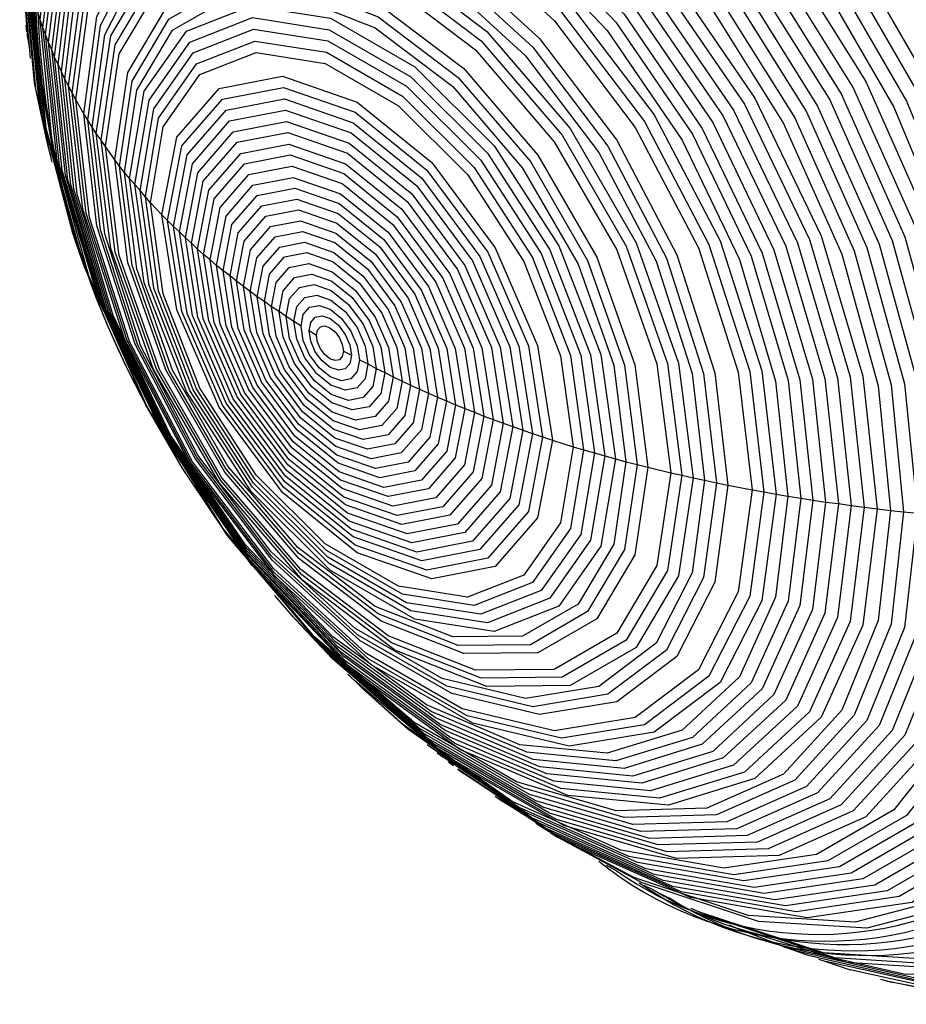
# Model space of a CAD drawing. Header units: millimetres. Extents: x 3 to 137, y 3 to 105.
# Tile 11 of 18: x 121.037 to 121.734, y 86.468 to 87.242. Entities that reach past the tile are written whole.
import ezdxf

# ---------------------------------------------------------------- set-up
doc = ezdxf.new("R2010")
doc.units = ezdxf.units.MM
doc.header["$LTSCALE"] = 0.5

msp = doc.modelspace()

# ---------------------------------------------------------------- linework, layer by layer
for p, q in [((121.04529, 87.21208), (121.0368, 87.31191)), ((121.04319, 87.22733), (121.03786, 87.3052)), ((121.05291, 87.24223), (121.05106, 87.24818)), ((121.05503, 87.23613), (121.05291, 87.24223)), ((121.04151, 87.23816), (121.04222, 87.2328)), ((121.05714, 87.23034), (121.05503, 87.23613)), ((121.04319, 87.22733), (121.0439, 87.22197)), ((121.05952, 87.22439), (121.05714, 87.23034)), ((121.06216, 87.2186), (121.05952, 87.22439)), ((121.06427, 87.2128), (121.06216, 87.2186)), ((121.06691, 87.20701), (121.06427, 87.2128)), ((121.06955, 87.20152), (121.06691, 87.20701)), ((121.07219, 87.19572), (121.06955, 87.20152)), ((121.0751, 87.19039), (121.07219, 87.19572)), ((121.078, 87.18475), (121.0751, 87.19039)), ((121.08091, 87.17941), (121.078, 87.18475)), ((121.08725, 87.16843), (121.08091, 87.17941)), ((121.09042, 87.16325), (121.08725, 87.16843)), ((121.09385, 87.15791), (121.09042, 87.16325)), ((121.09702, 87.15273), (121.09385, 87.15791)), ((121.10072, 87.14754), (121.09702, 87.15273)), ((121.05834, 87.14597), (121.05934, 87.14189)), ((121.06228, 87.13033), (121.05934, 87.14189)), ((121.10415, 87.14251), (121.10072, 87.14754)), ((121.11155, 87.13214), (121.10415, 87.14251)), ((121.06035, 87.13802), (121.06135, 87.13394)), ((121.11525, 87.12726), (121.11155, 87.13214)), ((121.11921, 87.12223), (121.11525, 87.12726)), ((121.12317, 87.1175), (121.11921, 87.12223)), ((121.1274, 87.11262), (121.12317, 87.1175)), ((121.13136, 87.1079), (121.1274, 87.11262)), ((121.13558, 87.10302), (121.13136, 87.1079)), ((121.13955, 87.09829), (121.13558, 87.10302)), ((121.14853, 87.08884), (121.13955, 87.09829)), ((121.15302, 87.08442), (121.14853, 87.08884)), ((121.15777, 87.07984), (121.15302, 87.08442)), ((121.16226, 87.07542), (121.15777, 87.07984)), ((121.07889, 87.07347), (121.07986, 87.07058)), ((121.16702, 87.07085), (121.16226, 87.07542)), ((121.17177, 87.06658), (121.16702, 87.07085)), ((121.08085, 87.06784), (121.08181, 87.06495)), ((121.17652, 87.062), (121.17177, 87.06658)), ((121.18128, 87.05773), (121.17652, 87.062)), ((121.18656, 87.05346), (121.18128, 87.05773)), ((121.19158, 87.04904), (121.18656, 87.05346)), ((121.1966, 87.04492), (121.19158, 87.04904)), ((121.20214, 87.04081), (121.1966, 87.04492)), ((121.20716, 87.03669), (121.20214, 87.04081)), ((121.21271, 87.03257), (121.20716, 87.03669)), ((121.21799, 87.02861), (121.21271, 87.03257)), ((121.22354, 87.02449), (121.21799, 87.02861)), ((121.22909, 87.02068), (121.22354, 87.02449)), ((121.23463, 87.01656), (121.22909, 87.02068)), ((121.24071, 87.01275), (121.23463, 87.01656)), ((121.24625, 87.00894), (121.24071, 87.01275)), ((121.25233, 87.00513), (121.24625, 87.00894)), ((121.25788, 87.00132), (121.25233, 87.00513)), ((121.27003, 86.994), (121.26421, 86.99766)), ((121.29116, 86.9818), (121.29749, 86.97844)), ((121.30383, 86.97478), (121.31044, 86.97158)), ((121.31044, 86.97158), (121.31704, 86.96808)), ((121.31704, 86.96808), (121.32364, 86.96487)), ((121.32364, 86.96487), (121.33025, 86.96137)), ((121.33025, 86.96137), (121.33738, 86.95816)), ((121.33738, 86.95816), (121.34398, 86.95496)), ((121.34398, 86.95496), (121.35111, 86.95176)), ((121.35111, 86.95176), (121.35798, 86.94871)), ((121.35798, 86.94871), (121.36511, 86.94551)), ((121.36511, 86.94551), (121.37224, 86.94261)), ((121.37224, 86.94261), (121.37937, 86.93941)), ((121.37937, 86.93941), (121.38651, 86.93651)), ((121.13703, 86.93752), (121.13727, 86.93706)), ((121.1649, 86.8892), (121.13727, 86.93706)), ((121.38651, 86.93651), (121.39416, 86.93362)), ((121.39416, 86.93362), (121.40156, 86.93057)), ((121.40156, 86.93057), (121.40896, 86.92782)), ((121.40896, 86.92782), (121.41688, 86.92508)), ((121.41688, 86.92508), (121.42428, 86.92233)), ((121.42428, 86.92233), (121.4322, 86.91959)), ((121.4322, 86.91959), (121.43986, 86.917)), ((121.43986, 86.917), (121.44778, 86.91425)), ((121.44778, 86.91425), (121.45544, 86.91166)), ((121.45544, 86.91166), (121.47182, 86.90647)), ((121.47182, 86.90647), (121.48001, 86.90419)), ((121.48001, 86.90419), (121.48846, 86.90175)), ((121.48846, 86.90175), (121.49665, 86.89946)), ((121.49665, 86.89946), (121.5051, 86.89702)), ((121.5051, 86.89702), (121.51329, 86.89473)), ((121.51329, 86.89473), (121.522, 86.89245)), ((121.522, 86.89245), (121.53045, 86.89031)), ((121.1649, 86.8892), (121.16517, 86.88877)), ((121.53045, 86.89031), (121.54842, 86.88604)), ((121.54842, 86.88604), (121.55713, 86.88406)), ((121.55713, 86.88406), (121.56611, 86.88193)), ((121.56611, 86.88193), (121.57509, 86.8801)), ((121.57509, 86.8801), (121.58434, 86.87811)), ((121.58434, 86.87811), (121.59332, 86.87628)), ((121.59332, 86.87628), (121.61233, 86.87262)), ((121.61233, 86.87262), (121.62158, 86.87095)), ((121.62158, 86.87095), (121.63135, 86.86927)), ((121.63135, 86.86927), (121.6406, 86.86759)), ((121.6406, 86.86759), (121.65063, 86.86607)), ((121.65063, 86.86607), (121.66014, 86.86454)), ((121.66014, 86.86454), (121.67018, 86.86302)), ((121.67018, 86.86302), (121.68021, 86.8618)), ((121.68021, 86.8618), (121.69025, 86.86027)), ((121.69025, 86.86027), (121.70055, 86.8589)), ((121.70055, 86.8589), (121.71059, 86.85768)), ((121.71059, 86.85768), (121.72115, 86.85646)), ((121.72115, 86.85646), (121.73146, 86.85539)), ((121.73146, 86.85539), (121.74228, 86.85433)), ((121.25181, 86.77272), (121.23733, 86.78953)), ((121.24791, 86.77723), (121.24993, 86.77495)), ((121.25181, 86.77272), (121.25383, 86.77044)), ((121.3033, 86.71929), (121.29476, 86.72762)), ((121.29743, 86.72501), (121.30046, 86.7221)), ((121.3033, 86.71929), (121.30633, 86.71638)), ((121.36493, 86.66587), (121.36922, 86.66257)), ((121.37346, 86.659), (121.37775, 86.6557)), ((121.38123, 86.65305), (121.38579, 86.64958)), ((121.41047, 86.63174), (121.41567, 86.62815)), ((121.41365, 86.62955), (121.41859, 86.62613)), ((121.44244, 86.61035), (121.44823, 86.60671)), ((121.44734, 86.60727), (121.45286, 86.60379)), ((121.45377, 86.60321), (121.45956, 86.59957)), ((121.49762, 86.57751), (121.50421, 86.57402)), ((121.52741, 86.56176), (121.53448, 86.55831)), ((121.54022, 86.5552), (121.54756, 86.55159)), ((121.56437, 86.54368), (121.5719, 86.54029)), ((121.57003, 86.54113), (121.57783, 86.53758)), ((121.59399, 86.53055), (121.60196, 86.52723)), ((121.59965, 86.5282), (121.6079, 86.52472)), ((121.63553, 86.51398), (121.64434, 86.51085)), ((121.63691, 86.51349), (121.63812, 86.51302)), ((121.6645, 86.50353), (121.6737, 86.50051)), ((121.67047, 86.50159), (121.68944, 86.49521)), ((121.71341, 86.48782), (121.72338, 86.48504)), ((121.71663, 86.48693), (121.7197, 86.48597))]:
    msp.add_line(p, q)
at = {"flags": 128}
for points in [[(121.0368, 87.31191), (121.04689, 87.40952), (121.07666, 87.49058), (121.12462, 87.55103), (121.18836, 87.58784), (121.26468, 87.59916), (121.34976, 87.58442), (121.43933, 87.54436), (121.5289, 87.481), (121.61398, 87.39751), (121.6903, 87.29807), (121.75404, 87.18767), (121.802, 87.07185), (121.83177, 86.95642), (121.84186, 86.84716)], [(121.03786, 87.3052), (121.04779, 87.40127), (121.07709, 87.48106), (121.12429, 87.54056), (121.18703, 87.57678), (121.26215, 87.58792), (121.34589, 87.57342), (121.43405, 87.53399), (121.52221, 87.47163), (121.60595, 87.38945), (121.68107, 87.29158), (121.7438, 87.18292), (121.791, 87.06893), (121.82031, 86.95531), (121.83024, 86.84777)], [(121.03865, 87.29865), (121.04843, 87.39324), (121.07728, 87.4718), (121.12376, 87.53039), (121.18553, 87.56606), (121.2595, 87.57703), (121.34196, 87.56275), (121.42877, 87.52393), (121.51557, 87.46252), (121.59803, 87.3816), (121.672, 87.28523), (121.73377, 87.17824), (121.78025, 87.06599), (121.8091, 86.95412), (121.81888, 86.84823)], [(121.03997, 87.29209), (121.04959, 87.38515), (121.07798, 87.46243), (121.1237, 87.52007), (121.18447, 87.55516), (121.25723, 87.56595), (121.33835, 87.5519), (121.42375, 87.51371), (121.50915, 87.4533), (121.59026, 87.3737), (121.66303, 87.27889), (121.7238, 87.17364), (121.76952, 87.06322), (121.7979, 86.95316), (121.80752, 86.84899)], [(121.04129, 87.28584), (121.05227, 87.38388), (121.08455, 87.46356), (121.13628, 87.52023), (121.20443, 87.55061), (121.28506, 87.55293), (121.37347, 87.52705), (121.46452, 87.47449), (121.55293, 87.39829), (121.63355, 87.30288), (121.70171, 87.19381), (121.75343, 87.07742), (121.78572, 86.96047), (121.7967, 86.84975)], [(121.04261, 87.27928), (121.0534, 87.37568), (121.08515, 87.45402), (121.13601, 87.50974), (121.20302, 87.53961), (121.28229, 87.54189), (121.36921, 87.51645), (121.45874, 87.46477), (121.54566, 87.38985), (121.62493, 87.29604), (121.69194, 87.1888), (121.7428, 87.07436), (121.77455, 86.95937), (121.78534, 86.85052)], [(121.0442, 87.27288), (121.0548, 87.36763), (121.08601, 87.44463), (121.136, 87.4994), (121.20186, 87.52876), (121.27978, 87.531), (121.36522, 87.506), (121.45322, 87.4552), (121.53866, 87.38155), (121.61658, 87.28935), (121.68244, 87.18394), (121.73243, 87.07146), (121.76364, 86.95843), (121.77424, 86.85143)], [(121.04578, 87.26678), (121.05621, 87.35995), (121.0869, 87.43567), (121.13605, 87.48953), (121.20082, 87.5184), (121.27744, 87.52061), (121.36146, 87.49602), (121.448, 87.44606), (121.53202, 87.37365), (121.60864, 87.28298), (121.67341, 87.17932), (121.72256, 87.06871), (121.75325, 86.95756), (121.76368, 86.85235)], [(121.04737, 87.26037), (121.05761, 87.3519), (121.08776, 87.42629), (121.13604, 87.47919), (121.19967, 87.50755), (121.27494, 87.50972), (121.35747, 87.48557), (121.44248, 87.43649), (121.52501, 87.36536), (121.60028, 87.27629), (121.66391, 87.17446), (121.7122, 87.0658), (121.74234, 86.95662), (121.75259, 86.85326)], [(121.04921, 87.25443), (121.05928, 87.34438), (121.08891, 87.41748), (121.13636, 87.46948), (121.1989, 87.49735), (121.27287, 87.49948), (121.35398, 87.47574), (121.43752, 87.42751), (121.51863, 87.3576), (121.5926, 87.27007), (121.65513, 87.17), (121.70259, 87.06321), (121.73222, 86.95591), (121.74228, 86.85433)], [(121.05106, 87.24818), (121.06095, 87.33648), (121.09003, 87.40825), (121.13662, 87.45929), (121.19801, 87.48665), (121.27062, 87.48874), (121.35025, 87.46544), (121.43227, 87.41809), (121.51189, 87.34946), (121.58451, 87.26353), (121.6459, 87.16529), (121.69249, 87.06045), (121.72157, 86.95512), (121.73146, 86.85539)], [(121.05291, 87.24223), (121.06262, 87.32896), (121.09118, 87.39944), (121.13694, 87.44957), (121.19723, 87.47645), (121.26855, 87.4785), (121.34676, 87.45561), (121.42731, 87.40911), (121.50551, 87.34171), (121.57684, 87.25731), (121.63713, 87.16082), (121.68288, 87.05786), (121.71145, 86.9544), (121.72115, 86.85646)], [(121.05503, 87.23613), (121.06619, 87.32765), (121.09894, 87.40003), (121.15103, 87.44836), (121.21892, 87.46932), (121.29797, 87.46149), (121.38281, 87.42542), (121.46764, 87.36354), (121.5467, 87.28009), (121.61458, 87.18075), (121.66668, 87.07229), (121.69942, 86.9621), (121.71059, 86.85768)], [(121.05714, 87.23034), (121.0681, 87.32016), (121.10024, 87.3912), (121.15136, 87.43863), (121.21799, 87.4592), (121.29558, 87.45152), (121.37885, 87.41611), (121.46211, 87.35539), (121.5397, 87.27348), (121.60633, 87.17598), (121.65745, 87.06953), (121.68959, 86.96138), (121.70055, 86.8589)], [(121.05952, 87.22439), (121.07026, 87.31244), (121.10177, 87.38209), (121.15188, 87.42858), (121.2172, 87.44875), (121.29326, 87.44122), (121.37488, 87.40651), (121.45651, 87.34698), (121.53257, 87.26669), (121.59788, 87.17111), (121.648, 87.06675), (121.67951, 86.96073), (121.69025, 86.86027)], [(121.06216, 87.2186), (121.07269, 87.30488), (121.10356, 87.37312), (121.15267, 87.41868), (121.21667, 87.43844), (121.2912, 87.43107), (121.37119, 87.39705), (121.45117, 87.33872), (121.5257, 87.26004), (121.5897, 87.16639), (121.63881, 87.06413), (121.66968, 86.96024), (121.68021, 86.8618)], [(121.06427, 87.2128), (121.07459, 87.29739), (121.10486, 87.36429), (121.153, 87.40895), (121.21575, 87.42833), (121.28881, 87.4211), (121.36722, 87.38775), (121.44563, 87.33056), (121.5187, 87.25343), (121.58144, 87.16162), (121.62959, 87.06137), (121.65986, 86.95952), (121.67018, 86.86302)], [(121.06691, 87.20701), (121.07702, 87.28982), (121.10665, 87.35533), (121.15379, 87.39905), (121.21522, 87.41802), (121.28676, 87.41094), (121.36353, 87.3783), (121.4403, 87.32231), (121.51183, 87.24679), (121.57326, 87.15689), (121.6204, 87.05874), (121.65003, 86.95903), (121.66014, 86.86454)], [(121.06955, 87.20152), (121.07945, 87.28264), (121.10848, 87.3468), (121.15465, 87.38963), (121.21482, 87.40821), (121.2849, 87.40128), (121.36009, 87.3693), (121.43529, 87.31446), (121.50536, 87.24049), (121.56554, 87.15243), (121.61171, 87.05629), (121.64073, 86.95862), (121.65063, 86.86607)], [(121.07219, 87.19572), (121.08188, 87.27507), (121.11027, 87.33784), (121.15543, 87.37973), (121.21429, 87.39791), (121.28284, 87.39112), (121.35639, 87.35984), (121.42995, 87.3062), (121.4985, 87.23384), (121.55736, 87.14771), (121.60252, 87.05367), (121.63091, 86.95812), (121.6406, 86.86759)], [(121.0751, 87.19039), (121.08637, 87.27437), (121.11925, 87.33854), (121.17109, 87.3777), (121.23769, 87.38867), (121.31364, 87.37058), (121.39281, 87.32488), (121.46876, 87.25528), (121.53536, 87.16741), (121.5872, 87.0684), (121.62009, 86.96626), (121.63135, 86.86927)], [(121.078, 87.18475), (121.08901, 87.26681), (121.12115, 87.32952), (121.17181, 87.36779), (121.23689, 87.37851), (121.31111, 87.36083), (121.38847, 87.31617), (121.4627, 87.24816), (121.52777, 87.16229), (121.57843, 87.06553), (121.61057, 86.96572), (121.62158, 86.87095)], [(121.08091, 87.17941), (121.09167, 87.25964), (121.12309, 87.32095), (121.17262, 87.35836), (121.23624, 87.36884), (121.30881, 87.35156), (121.38444, 87.3079), (121.457, 87.2414), (121.52063, 87.15746), (121.57015, 87.06286), (121.60157, 86.96528), (121.61233, 86.87262)], [(121.08725, 87.16843), (121.0975, 87.24483), (121.12742, 87.30321), (121.17458, 87.33884), (121.23517, 87.34883), (121.30427, 87.33237), (121.37629, 87.29079), (121.4454, 87.22747), (121.50598, 87.14753), (121.55315, 87.05744), (121.58307, 86.96452), (121.59332, 86.87628)], [(121.09042, 87.16325), (121.10042, 87.23782), (121.12962, 87.29479), (121.17565, 87.32957), (121.23479, 87.33931), (121.30223, 87.32325), (121.37252, 87.28267), (121.43997, 87.22086), (121.4991, 87.14284), (121.54513, 87.05493), (121.57433, 86.96423), (121.58434, 86.87811)], [(121.09385, 87.15791), (121.1036, 87.23057), (121.13205, 87.28608), (121.1769, 87.31996), (121.23451, 87.32946), (121.30023, 87.3138), (121.36872, 87.27427), (121.43443, 87.21405), (121.49204, 87.13803), (121.53689, 87.05237), (121.56535, 86.964), (121.57509, 86.8801)], [(121.09702, 87.15273), (121.1085, 87.22979), (121.14182, 87.28606), (121.1937, 87.31603), (121.25909, 87.31675), (121.33157, 87.28817), (121.40405, 87.23307), (121.46943, 87.15686), (121.52132, 87.06698), (121.55463, 86.97225), (121.56611, 86.88193)], [(121.10072, 87.14754), (121.11189, 87.22253), (121.1443, 87.27728), (121.19479, 87.30643), (121.25841, 87.30714), (121.32893, 87.27932), (121.39945, 87.22572), (121.46306, 87.15156), (121.51355, 87.06412), (121.54596, 86.97194), (121.55713, 86.88406)], [(121.05834, 87.14597), (121.04843, 87.19276), (121.03865, 87.29865)], [(121.10415, 87.14251), (121.11502, 87.2155), (121.14658, 87.26879), (121.19572, 87.29717), (121.25764, 87.29786), (121.32628, 87.27078), (121.39493, 87.2186), (121.45685, 87.14642), (121.50599, 87.06131), (121.53754, 86.97158), (121.54842, 86.88604)], [(121.05934, 87.14189), (121.04959, 87.18792), (121.03997, 87.29209)], [(121.06035, 87.13802), (121.05227, 87.17512), (121.04129, 87.28584)], [(121.07889, 87.07347), (121.0534, 87.17043), (121.04261, 87.27928)], [(121.07986, 87.07058), (121.0548, 87.16588), (121.0442, 87.27288)], [(121.11155, 87.13214), (121.1218, 87.20096), (121.15155, 87.25122), (121.19789, 87.27797), (121.25628, 87.27862), (121.321, 87.2531), (121.38573, 87.20389), (121.44412, 87.13583), (121.49045, 87.05557), (121.5202, 86.97097), (121.53045, 86.89031)], [(121.08085, 87.06784), (121.05621, 87.16156), (121.04578, 87.26678)], [(121.11525, 87.12726), (121.1252, 87.19409), (121.15409, 87.24288), (121.19908, 87.26887), (121.25578, 87.26949), (121.31862, 87.24471), (121.38147, 87.19693), (121.43817, 87.13084), (121.48316, 87.05291), (121.51205, 86.97077), (121.522, 86.89245)], [(121.75259, 86.85326), (121.74234, 86.76173), (121.7122, 86.68735), (121.66391, 86.63444), (121.60028, 86.60608), (121.52501, 86.60391), (121.44248, 86.62807), (121.35747, 86.67714), (121.27494, 86.74828), (121.19967, 86.83735), (121.13604, 86.93917), (121.08776, 87.04783), (121.05761, 87.15701), (121.04737, 87.26037)], [(121.11921, 87.12223), (121.12885, 87.18697), (121.15684, 87.23425), (121.20043, 87.25942), (121.25536, 87.26003), (121.31625, 87.23602), (121.37714, 87.18973), (121.43206, 87.1257), (121.47566, 87.0502), (121.50364, 86.97061), (121.51329, 86.89473)], [(121.12317, 87.1175), (121.13469, 87.18628), (121.16785, 87.23346), (121.21865, 87.25336), (121.28097, 87.24357), (121.34729, 87.20529), (121.40962, 87.14312), (121.46042, 87.06456), (121.49358, 86.97909), (121.5051, 86.89702)], [(121.72115, 86.85646), (121.71145, 86.76973), (121.68288, 86.69925), (121.63713, 86.64912), (121.57684, 86.62224), (121.50551, 86.62019), (121.42731, 86.64308), (121.34676, 86.68958), (121.26855, 86.75699), (121.19723, 86.84138), (121.13694, 86.93787), (121.09118, 87.04083), (121.06262, 87.14429), (121.05291, 87.24223)], [(121.1274, 87.11262), (121.13853, 87.17911), (121.17059, 87.22473), (121.21971, 87.24397), (121.27996, 87.23451), (121.34408, 87.19749), (121.40433, 87.13739), (121.45345, 87.06144), (121.48551, 86.97881), (121.49665, 86.89946)], [(121.71059, 86.85768), (121.69942, 86.76616), (121.66668, 86.69378), (121.61458, 86.64546), (121.5467, 86.62449), (121.46764, 86.63232), (121.38281, 86.6684), (121.29797, 86.73027), (121.21892, 86.81372), (121.15103, 86.91306), (121.09894, 87.02152), (121.06619, 87.13172), (121.05503, 87.23613)], [(121.13136, 87.1079), (121.14213, 87.1722), (121.17313, 87.21631), (121.22063, 87.23492), (121.2789, 87.22577), (121.34091, 87.18997), (121.39918, 87.13184), (121.44669, 87.05839), (121.47769, 86.97848), (121.48846, 86.90175)], [(121.70055, 86.8589), (121.68959, 86.76908), (121.65745, 86.69804), (121.60633, 86.65061), (121.5397, 86.63004), (121.46211, 86.63771), (121.37885, 86.67312), (121.29558, 86.73385), (121.21799, 86.81575), (121.15136, 86.91325), (121.10024, 87.01971), (121.0681, 87.12786), (121.05714, 87.23034)], [(121.13558, 87.10302), (121.14597, 87.16504), (121.17587, 87.20759), (121.22169, 87.22553), (121.27789, 87.21671), (121.3377, 87.18218), (121.3939, 87.12612), (121.43972, 87.05527), (121.46962, 86.9782), (121.48001, 86.90419)], [(121.69025, 86.86027), (121.67951, 86.77222), (121.648, 86.70258), (121.59788, 86.65609), (121.53257, 86.63592), (121.45651, 86.64345), (121.37488, 86.67816), (121.29326, 86.73769), (121.2172, 86.81798), (121.15188, 86.91356), (121.10177, 87.01791), (121.07026, 87.12393), (121.05952, 87.22439)], [(121.68021, 86.8618), (121.66968, 86.77552), (121.63881, 86.70727), (121.5897, 86.66172), (121.5257, 86.64195), (121.45117, 86.64933), (121.37119, 86.68334), (121.2912, 86.74167), (121.21667, 86.82035), (121.15267, 86.91401), (121.10356, 87.01627), (121.07269, 87.12016), (121.06216, 87.2186)], [(121.67018, 86.86302), (121.65986, 86.77843), (121.62959, 86.71153), (121.58144, 86.66687), (121.5187, 86.64749), (121.44563, 86.65473), (121.36722, 86.68807), (121.28881, 86.74526), (121.21575, 86.82239), (121.153, 86.9142), (121.10486, 87.01445), (121.07459, 87.1163), (121.06427, 87.2128)], [(121.13955, 87.09829), (121.14957, 87.15812), (121.17841, 87.19917), (121.22261, 87.21648), (121.27683, 87.20797), (121.33453, 87.17466), (121.38875, 87.12057), (121.43295, 87.05223), (121.4618, 86.97787), (121.47182, 86.90647)], [(121.66014, 86.86454), (121.65003, 86.78173), (121.6204, 86.71622), (121.57326, 86.6725), (121.51183, 86.65353), (121.4403, 86.66061), (121.36353, 86.69326), (121.28676, 86.74924), (121.21522, 86.82476), (121.15379, 86.91466), (121.10665, 87.01281), (121.07702, 87.11252), (121.06691, 87.20701)], [(121.65063, 86.86607), (121.64073, 86.78495), (121.61171, 86.72079), (121.56554, 86.67796), (121.50536, 86.65937), (121.43529, 86.66631), (121.36009, 86.69829), (121.2849, 86.75313), (121.21482, 86.8271), (121.15465, 86.91516), (121.10848, 87.0113), (121.07945, 87.10897), (121.06955, 87.20152)], [(121.6406, 86.86759), (121.63091, 86.78824), (121.60252, 86.72548), (121.55736, 86.68358), (121.4985, 86.66541), (121.42995, 86.67219), (121.35639, 86.70347), (121.28284, 86.75712), (121.21429, 86.82947), (121.15543, 86.91561), (121.11027, 87.00965), (121.08188, 87.10519), (121.07219, 87.19572)], [(121.14853, 87.08884), (121.16021, 87.14991), (121.19347, 87.1882), (121.24326, 87.19787), (121.30198, 87.17746), (121.36071, 87.13007), (121.4105, 87.06291), (121.44376, 86.98622), (121.45544, 86.91166)], [(121.63135, 86.86927), (121.62009, 86.78529), (121.5872, 86.72112), (121.53536, 86.68196), (121.46876, 86.67098), (121.39281, 86.68908), (121.31364, 86.73478), (121.23769, 86.80438), (121.17109, 86.89225), (121.11925, 86.99126), (121.08637, 87.0934), (121.0751, 87.19039)], [(121.15302, 87.08442), (121.16424, 87.14307), (121.19618, 87.17984), (121.244, 87.18913), (121.3004, 87.16953), (121.3568, 87.12401), (121.40462, 87.05952), (121.43656, 86.98586), (121.44778, 86.91425)], [(121.62158, 86.87095), (121.61057, 86.78888), (121.57843, 86.72617), (121.52777, 86.68791), (121.4627, 86.67718), (121.38847, 86.69486), (121.31111, 86.73952), (121.23689, 86.80754), (121.17181, 86.8934), (121.12115, 86.99016), (121.08901, 87.08997), (121.078, 87.18475)], [(121.61233, 86.87262), (121.60157, 86.79239), (121.57015, 86.73109), (121.52063, 86.69368), (121.457, 86.68319), (121.38444, 86.70048), (121.30881, 86.74414), (121.23624, 86.81063), (121.17262, 86.89458), (121.12309, 86.98917), (121.09167, 87.08675), (121.08091, 87.17941)], [(121.15777, 87.07984), (121.16851, 87.13597), (121.19908, 87.17116), (121.24484, 87.18005), (121.29881, 87.16129), (121.35279, 87.11773), (121.39855, 87.05601), (121.42912, 86.98552), (121.43986, 86.917)], [(121.16226, 87.07542), (121.17253, 87.12913), (121.20179, 87.16281), (121.24558, 87.17131), (121.29723, 87.15336), (121.34888, 87.11168), (121.39267, 87.05262), (121.42193, 86.98516), (121.4322, 86.91959)], [(121.59332, 86.87628), (121.58307, 86.79988), (121.55315, 86.7415), (121.50598, 86.70587), (121.4454, 86.69589), (121.37629, 86.71235), (121.30427, 86.75393), (121.23517, 86.81725), (121.17458, 86.89719), (121.12742, 86.98727), (121.0975, 87.08019), (121.08725, 87.16843)], [(121.58434, 86.87811), (121.57433, 86.80354), (121.54513, 86.74657), (121.4991, 86.71179), (121.43997, 86.70205), (121.37252, 86.71811), (121.30223, 86.75869), (121.23479, 86.8205), (121.17565, 86.89852), (121.12962, 86.98644), (121.10042, 87.07713), (121.09042, 87.16325)], [(121.57509, 86.8801), (121.56535, 86.80744), (121.53689, 86.75192), (121.49204, 86.71805), (121.43443, 86.70855), (121.36872, 86.7242), (121.30023, 86.76374), (121.23451, 86.82396), (121.1769, 86.89998), (121.13205, 86.98564), (121.1036, 87.074), (121.09385, 87.15791)], [(121.16702, 87.07085), (121.17681, 87.12204), (121.20469, 87.15413), (121.24642, 87.16224), (121.29565, 87.14513), (121.34487, 87.1054), (121.3866, 87.04911), (121.41448, 86.98483), (121.42428, 86.92233)], [(121.56611, 86.88193), (121.55463, 86.80486), (121.52132, 86.74859), (121.46943, 86.71862), (121.40405, 86.7179), (121.33157, 86.74648), (121.25909, 86.80158), (121.1937, 86.87779), (121.14182, 86.96767), (121.1085, 87.0624), (121.09702, 87.15273)], [(121.17177, 87.06658), (121.1811, 87.11535), (121.20767, 87.14593), (121.24742, 87.15365), (121.29432, 87.13735), (121.34122, 87.0995), (121.38098, 87.04587), (121.40755, 86.98462), (121.41688, 86.92508)], [(121.55713, 86.88406), (121.54596, 86.80907), (121.51355, 86.75433), (121.46306, 86.72517), (121.39945, 86.72446), (121.32893, 86.75228), (121.25841, 86.80588), (121.19479, 86.88004), (121.1443, 86.96749), (121.11189, 87.05966), (121.10072, 87.14754)], [(121.54842, 86.88604), (121.53754, 86.81305), (121.50599, 86.75976), (121.45685, 86.73138), (121.39493, 86.7307), (121.32628, 86.75777), (121.25764, 86.80995), (121.19572, 86.88213), (121.14658, 86.96725), (121.11502, 87.05697), (121.10415, 87.14251)], [(121.17652, 87.062), (121.18537, 87.10825), (121.21056, 87.13725), (121.24827, 87.14457), (121.29274, 87.12911), (121.33721, 87.09322), (121.37492, 87.04237), (121.40011, 86.98429), (121.40896, 86.92782)], [(121.18128, 87.05773), (121.18966, 87.10156), (121.21354, 87.12904), (121.24927, 87.13599), (121.29142, 87.12134), (121.33357, 87.08732), (121.3693, 87.03912), (121.39318, 86.98408), (121.40156, 86.93057)], [(121.53045, 86.89031), (121.5202, 86.82149), (121.49045, 86.77124), (121.44412, 86.74448), (121.38573, 86.74383), (121.321, 86.76936), (121.25628, 86.81856), (121.19789, 86.88662), (121.15155, 86.96688), (121.1218, 87.05148), (121.11155, 87.13214)], [(121.522, 86.89245), (121.51205, 86.82562), (121.48316, 86.77683), (121.43817, 86.75084), (121.38147, 86.75021), (121.31862, 86.775), (121.25578, 86.82278), (121.19908, 86.88886), (121.15409, 86.9668), (121.1252, 87.04894), (121.11525, 87.12726)], [(121.18656, 87.05346), (121.19446, 87.09477), (121.21696, 87.12067), (121.25064, 87.12721), (121.29036, 87.11341), (121.33009, 87.08135), (121.36376, 87.03593), (121.38626, 86.98405), (121.39416, 86.93362)], [(121.51329, 86.89473), (121.50364, 86.82999), (121.47566, 86.78272), (121.43206, 86.75754), (121.37714, 86.75693), (121.31625, 86.78095), (121.25536, 86.82723), (121.20043, 86.89126), (121.15684, 86.96677), (121.12885, 87.04635), (121.11921, 87.12223)], [(121.5051, 86.89702), (121.49358, 86.82825), (121.46042, 86.78107), (121.40962, 86.76117), (121.34729, 86.77095), (121.28097, 86.80924), (121.21865, 86.87141), (121.16785, 86.94997), (121.13469, 87.03543), (121.12317, 87.1175)], [(121.19158, 87.04904), (121.199, 87.08783), (121.22013, 87.11214), (121.25174, 87.11829), (121.28904, 87.10532), (121.32634, 87.07523), (121.35796, 87.03257), (121.37909, 86.98387), (121.38651, 86.93651)], [(121.49665, 86.89946), (121.48551, 86.83297), (121.45345, 86.78735), (121.40433, 86.76812), (121.34408, 86.77758), (121.27996, 86.81459), (121.21971, 86.8747), (121.17059, 86.95065), (121.13853, 87.03328), (121.1274, 87.11262)], [(121.1966, 87.04492), (121.20355, 87.08129), (121.22336, 87.10409), (121.25301, 87.10985), (121.28799, 87.0977), (121.32296, 87.06948), (121.35261, 87.02948), (121.37242, 86.98381), (121.37937, 86.93941)], [(121.48846, 86.90175), (121.47769, 86.83745), (121.44669, 86.79333), (121.39918, 86.77473), (121.34091, 86.78387), (121.2789, 86.81967), (121.22063, 86.8778), (121.17313, 86.95125), (121.14213, 87.03116), (121.13136, 87.1079)], [(121.48001, 86.90419), (121.46962, 86.84217), (121.43972, 86.79962), (121.3939, 86.78167), (121.3377, 86.7905), (121.27789, 86.82502), (121.22169, 86.88109), (121.17587, 86.95193), (121.14597, 87.02901), (121.13558, 87.10302)], [(121.47182, 86.90647), (121.4618, 86.84664), (121.43295, 86.8056), (121.38875, 86.78828), (121.33453, 86.7968), (121.27683, 86.8301), (121.22261, 86.88419), (121.17841, 86.95254), (121.14957, 87.02689), (121.13955, 87.09829)], [(121.20214, 87.04081), (121.20862, 87.07465), (121.22705, 87.09587), (121.25465, 87.10123), (121.28719, 87.08992), (121.31974, 87.06366), (121.34733, 87.02644), (121.36577, 86.98393), (121.37224, 86.94261)], [(121.45544, 86.91166), (121.44376, 86.85059), (121.4105, 86.8123), (121.36071, 86.80263), (121.30198, 86.82304), (121.24326, 86.87043), (121.19347, 86.93759), (121.16021, 87.01428), (121.14853, 87.08884)], [(121.20716, 87.03669), (121.21317, 87.06812), (121.23029, 87.08782), (121.25591, 87.0928), (121.28614, 87.0823), (121.31636, 87.05791), (121.34198, 87.02335), (121.3591, 86.98388), (121.36511, 86.94551)], [(121.44778, 86.91425), (121.43656, 86.8556), (121.40462, 86.81883), (121.3568, 86.80954), (121.3004, 86.82914), (121.244, 86.87466), (121.19618, 86.93915), (121.16424, 87.01281), (121.15302, 87.08442)], [(121.43986, 86.917), (121.42912, 86.86086), (121.39855, 86.82568), (121.35279, 86.81678), (121.29881, 86.83555), (121.24484, 86.8791), (121.19908, 86.94083), (121.16851, 87.01131), (121.15777, 87.07984)], [(121.21271, 87.03257), (121.21824, 87.06148), (121.23398, 87.0796), (121.25755, 87.08418), (121.28534, 87.07452), (121.31314, 87.05209), (121.33671, 87.0203), (121.35245, 86.984), (121.35798, 86.94871)], [(121.08717, 87.04964), (121.08601, 87.05285), (121.07986, 87.07058)], [(121.4322, 86.91959), (121.42193, 86.86587), (121.39267, 86.8322), (121.34888, 86.82369), (121.29723, 86.84165), (121.24558, 86.88333), (121.20179, 86.94239), (121.17253, 87.00984), (121.16226, 87.07542)], [(121.42428, 86.92233), (121.41448, 86.87114), (121.3866, 86.83905), (121.34487, 86.83094), (121.29565, 86.84805), (121.24642, 86.88777), (121.20469, 86.94406), (121.17681, 87.00835), (121.16702, 87.07085)], [(121.21799, 87.02861), (121.22306, 87.0551), (121.23749, 87.0717), (121.25908, 87.0759), (121.28455, 87.06705), (121.31002, 87.04649), (121.33162, 87.01736), (121.34605, 86.9841), (121.35111, 86.95176)], [(121.41688, 86.92508), (121.40755, 86.8763), (121.38098, 86.84573), (121.34122, 86.838), (121.29432, 86.8543), (121.24742, 86.89215), (121.20767, 86.94578), (121.1811, 87.00703), (121.17177, 87.06658)], [(121.22354, 87.02449), (121.22812, 87.04846), (121.24118, 87.06348), (121.26071, 87.06728), (121.28376, 87.05927), (121.30681, 87.04067), (121.32634, 87.01432), (121.3394, 86.98422), (121.34398, 86.95496)], [(121.40896, 86.92782), (121.40011, 86.88157), (121.37492, 86.85258), (121.33721, 86.84525), (121.29274, 86.86071), (121.24827, 86.8966), (121.21056, 86.94746), (121.18537, 87.00554), (121.17652, 87.062)], [(121.40156, 86.93057), (121.39318, 86.88673), (121.3693, 86.85925), (121.33357, 86.85231), (121.29142, 86.86696), (121.24927, 86.90098), (121.21354, 86.94917), (121.18966, 87.00422), (121.18128, 87.05773)], [(121.22909, 87.02068), (121.23321, 87.04223), (121.24494, 87.05574), (121.26251, 87.05915), (121.28323, 87.05195), (121.30395, 87.03523), (121.32152, 87.01153), (121.33326, 86.98447), (121.33738, 86.95816)], [(121.39416, 86.93362), (121.38626, 86.89231), (121.36376, 86.86641), (121.33009, 86.85986), (121.29036, 86.87367), (121.25064, 86.90573), (121.21696, 86.95115), (121.19446, 87.00303), (121.18656, 87.05346)], [(121.38651, 86.93651), (121.37909, 86.89773), (121.35796, 86.87341), (121.32634, 86.86727), (121.28904, 86.88023), (121.25174, 86.91033), (121.22013, 86.95298), (121.199, 87.00169), (121.19158, 87.04904)], [(121.23463, 87.01656), (121.23827, 87.03559), (121.24863, 87.04752), (121.26414, 87.05053), (121.28244, 87.04417), (121.30073, 87.02941), (121.31624, 87.00849), (121.32661, 86.98459), (121.33025, 86.96137)], [(121.37937, 86.93941), (121.37242, 86.90304), (121.35261, 86.88024), (121.32296, 86.87448), (121.28799, 86.88664), (121.25301, 86.91486), (121.22336, 86.95485), (121.20355, 87.00052), (121.1966, 87.04492)], [(121.37224, 86.94261), (121.36577, 86.90877), (121.34733, 86.88755), (121.31974, 86.88218), (121.28719, 86.8935), (121.25465, 86.91976), (121.22705, 86.95698), (121.20862, 86.99949), (121.20214, 87.04081)], [(121.24071, 87.01275), (121.24386, 87.02925), (121.25285, 87.0396), (121.26631, 87.04221), (121.28217, 87.0367), (121.29804, 87.02389), (121.3115, 87.00575), (121.32049, 86.98502), (121.32364, 86.96487)], [(121.36511, 86.94551), (121.3591, 86.91408), (121.34198, 86.89438), (121.31636, 86.8894), (121.28614, 86.8999), (121.25591, 86.92429), (121.23029, 86.95885), (121.21317, 86.99832), (121.20716, 87.03669)], [(121.35798, 86.94871), (121.35245, 86.9198), (121.33671, 86.90168), (121.31314, 86.8971), (121.28534, 86.90677), (121.25755, 86.9292), (121.23398, 86.96098), (121.21824, 86.99728), (121.21271, 87.03257)], [(121.24625, 87.00894), (121.24895, 87.02302), (121.25662, 87.03185), (121.2681, 87.03409), (121.28165, 87.02938), (121.29519, 87.01845), (121.30667, 87.00296), (121.31435, 86.98527), (121.31704, 86.96808)], [(121.35111, 86.95176), (121.34605, 86.92527), (121.33162, 86.90867), (121.31002, 86.90447), (121.28455, 86.91332), (121.25908, 86.93388), (121.23749, 86.96301), (121.22306, 86.99627), (121.21799, 87.02861)], [(121.34398, 86.95496), (121.3394, 86.931), (121.32634, 86.91597), (121.30681, 86.91218), (121.28376, 86.92019), (121.26071, 86.93878), (121.24118, 86.96514), (121.22812, 86.99523), (121.22354, 87.02449)], [(121.25233, 87.00513), (121.25454, 87.01669), (121.26084, 87.02394), (121.27026, 87.02577), (121.28138, 87.02191), (121.2925, 87.01293), (121.30193, 87.00022), (121.30822, 86.9857), (121.31044, 86.97158)], [(121.33738, 86.95816), (121.33326, 86.93662), (121.32152, 86.92311), (121.30395, 86.91969), (121.28323, 86.9269), (121.26251, 86.94362), (121.24494, 86.96731), (121.23321, 86.99437), (121.22909, 87.02068)], [(121.33025, 86.96137), (121.32661, 86.94234), (121.31624, 86.93041), (121.30073, 86.9274), (121.28244, 86.93376), (121.26414, 86.94852), (121.24863, 86.96944), (121.23827, 86.99334), (121.23463, 87.01656)], [(121.25788, 87.00132), (121.25962, 87.01046), (121.26461, 87.01619), (121.27206, 87.01764), (121.28085, 87.01459), (121.28965, 87.00749), (121.2971, 86.99743), (121.30208, 86.98595), (121.30383, 86.97478)], [(121.32364, 86.96487), (121.32049, 86.94837), (121.3115, 86.93802), (121.29804, 86.93541), (121.28217, 86.94093), (121.26631, 86.95373), (121.25285, 86.97188), (121.24386, 86.9926), (121.24071, 87.01275)], [(121.31704, 86.96808), (121.31435, 86.95399), (121.30667, 86.94516), (121.29519, 86.94293), (121.28165, 86.94764), (121.2681, 86.95857), (121.25662, 86.97406), (121.24895, 86.99174), (121.24625, 87.00894)], [(121.26421, 86.99766), (121.26548, 87.00428), (121.26909, 87.00843), (121.27449, 87.00948), (121.28085, 87.00727), (121.28722, 87.00213), (121.29262, 86.99484), (121.29623, 86.98653), (121.29749, 86.97844)], [(121.31044, 86.97158), (121.30822, 86.96002), (121.30193, 86.95277), (121.2925, 86.95094), (121.28138, 86.9548), (121.27026, 86.96378), (121.26084, 86.97649), (121.25454, 86.99101), (121.25233, 87.00513)], [(121.30383, 86.97478), (121.30208, 86.96564), (121.2971, 86.95991), (121.28965, 86.95846), (121.28085, 86.96151), (121.27206, 86.96861), (121.26461, 86.97867), (121.25962, 86.99015), (121.25788, 87.00132)], [(121.27003, 86.994), (121.27083, 86.9982), (121.27312, 87.00084), (121.27655, 87.0015), (121.28059, 87.0001), (121.28463, 86.99683), (121.28806, 86.99221), (121.29035, 86.98693), (121.29116, 86.9818)], [(121.29749, 86.97844), (121.29623, 86.97182), (121.29262, 86.96767), (121.28722, 86.96662), (121.28085, 86.96883), (121.27449, 86.97397), (121.26909, 86.98126), (121.26548, 86.98957), (121.26421, 86.99766)], [(121.29116, 86.9818), (121.29035, 86.97759), (121.28806, 86.97496), (121.28463, 86.97429), (121.28059, 86.9757), (121.27655, 86.97896), (121.27312, 86.98358), (121.27083, 86.98886), (121.27003, 86.994)], [(121.73146, 86.85539), (121.72157, 86.76709), (121.69249, 86.69533), (121.6459, 86.64428), (121.58451, 86.61692), (121.51189, 86.61483), (121.43227, 86.63813), (121.35025, 86.68548), (121.27062, 86.75411), (121.19801, 86.84004), (121.1649, 86.8892)], [(121.74228, 86.85433), (121.73222, 86.76437), (121.70259, 86.69128), (121.65513, 86.63928), (121.5926, 86.61141), (121.51863, 86.60928), (121.43752, 86.63302), (121.35398, 86.68124), (121.27287, 86.75115), (121.1989, 86.83869), (121.16517, 86.88877)], [(122.14297, 86.8557), (122.13248, 86.73882), (122.10143, 86.63853), (122.051, 86.5587), (121.98314, 86.50239), (121.90045, 86.47176), (121.8061, 86.46799), (121.7197, 86.48597)], [(122.12817, 86.85448), (122.11781, 86.73896), (122.08712, 86.63984), (122.03728, 86.56093), (121.9702, 86.50527), (121.88847, 86.475), (121.79523, 86.47128), (121.72338, 86.48504)], [(121.76368, 86.85235), (121.75325, 86.75917), (121.72256, 86.68345), (121.67341, 86.62959), (121.60864, 86.60072), (121.53202, 86.59852), (121.448, 86.62311), (121.36146, 86.67306), (121.27744, 86.74548), (121.24993, 86.77495)], [(121.77424, 86.85143), (121.76364, 86.75668), (121.73243, 86.67968), (121.68244, 86.62491), (121.61658, 86.59555), (121.53866, 86.59331), (121.45322, 86.61831), (121.36522, 86.66911), (121.27978, 86.74275), (121.25181, 86.77272)], [(121.78534, 86.85052), (121.77455, 86.75412), (121.7428, 86.67578), (121.69194, 86.62006), (121.62493, 86.59019), (121.54566, 86.58791), (121.45874, 86.61335), (121.36921, 86.66503), (121.28229, 86.73995), (121.25383, 86.77044)], [(121.7967, 86.84975), (121.78572, 86.75171), (121.75343, 86.67204), (121.70171, 86.61536), (121.63355, 86.58498), (121.55293, 86.58266), (121.46452, 86.60854), (121.37347, 86.6611), (121.30046, 86.7221)], [(121.80752, 86.84899), (121.7979, 86.75593), (121.76952, 86.67865), (121.7238, 86.62101), (121.66303, 86.58592), (121.59026, 86.57513), (121.50915, 86.58918), (121.42375, 86.62737), (121.33835, 86.68778), (121.3033, 86.71929)], [(121.81888, 86.84823), (121.8091, 86.75363), (121.78025, 86.67507), (121.73377, 86.61648), (121.672, 86.58081), (121.59803, 86.56984), (121.51557, 86.58413), (121.42877, 86.62295), (121.34196, 86.68435), (121.30633, 86.71638)], [(121.84186, 86.84716), (121.83177, 86.74955), (121.802, 86.66849), (121.75404, 86.60804), (121.6903, 86.57124), (121.61398, 86.55992), (121.5289, 86.57466), (121.43933, 86.61471), (121.35705, 86.67202)], [(121.83024, 86.84777), (121.82031, 86.7517), (121.791, 86.67192), (121.7438, 86.61242), (121.68107, 86.57619), (121.60595, 86.56505), (121.52221, 86.57956), (121.43405, 86.61898), (121.36922, 86.66257)], [(121.85322, 86.8467), (121.84297, 86.74762), (121.81275, 86.66534), (121.76407, 86.60398), (121.69937, 86.56661), (121.6219, 86.55513), (121.53554, 86.57009), (121.44461, 86.61074), (121.38123, 86.65305)], [(121.8651, 86.84625), (121.8547, 86.74563), (121.82401, 86.66207), (121.77458, 86.59975), (121.70887, 86.56181), (121.6302, 86.55014), (121.54249, 86.56534), (121.45016, 86.60663), (121.38579, 86.64958)], [(122.00245, 86.84655), (121.99189, 86.7366), (121.96066, 86.64365), (121.91014, 86.57176), (121.84252, 86.52408), (121.76077, 86.50269), (121.66846, 86.50852), (121.5719, 86.54029)], [(122.01592, 86.84701), (122.00522, 86.73562), (121.97358, 86.64145), (121.9224, 86.56862), (121.8539, 86.52031), (121.77107, 86.49864), (121.67755, 86.50454), (121.57783, 86.53758)], [(122.02913, 86.84762), (122.01829, 86.73484), (121.98627, 86.63951), (121.93444, 86.56577), (121.86509, 86.51687), (121.78124, 86.49492), (121.68656, 86.5009), (121.60196, 86.52723)], [(122.04286, 86.84823), (122.03321, 86.74068), (122.00464, 86.64841), (121.95824, 86.57495), (121.8958, 86.52314), (121.81971, 86.49495), (121.7329, 86.49149), (121.63871, 86.51287), (121.6079, 86.52472)], [(122.0706, 86.84991), (122.06071, 86.7397), (122.03143, 86.64514), (121.98388, 86.56987), (121.9199, 86.51678), (121.84193, 86.4879), (121.75297, 86.48434), (121.65645, 86.50625), (121.63812, 86.51302)], [(122.0566, 86.84914), (122.04683, 86.7403), (122.01791, 86.6469), (121.97095, 86.57256), (121.90775, 86.52012), (121.83075, 86.49159), (121.74289, 86.48808), (121.64756, 86.50972), (121.64434, 86.51085)], [(122.08459, 86.85097), (122.07459, 86.73947), (122.04497, 86.64379), (121.99686, 86.56763), (121.93212, 86.51391), (121.85323, 86.48469), (121.76322, 86.48109), (121.67047, 86.50159)], [(122.11365, 86.85311), (122.1034, 86.73889), (122.07305, 86.64088), (122.02378, 86.56287), (121.95746, 86.50784), (121.87665, 86.4779), (121.78445, 86.47422), (121.68944, 86.49521)], [(121.87725, 86.84594), (121.86669, 86.74379), (121.83553, 86.65895), (121.78534, 86.59568), (121.71864, 86.55716), (121.63876, 86.54532), (121.54972, 86.56074), (121.45597, 86.60266), (121.41365, 86.62955)], [(121.88888, 86.84564), (121.87816, 86.74201), (121.84655, 86.65595), (121.79564, 86.59177), (121.72797, 86.55269), (121.64694, 86.54068), (121.55661, 86.55632), (121.46152, 86.59885), (121.41859, 86.62613)], [(121.90129, 86.84548), (121.89042, 86.74032), (121.85834, 86.65298), (121.80667, 86.58785), (121.738, 86.54819), (121.65577, 86.536), (121.5641, 86.55188), (121.46759, 86.59503), (121.44823, 86.60671)], [(121.91318, 86.84533), (121.90357, 86.74529), (121.87515, 86.66073), (121.82919, 86.59532), (121.76767, 86.55194), (121.69329, 86.53247), (121.6093, 86.53778), (121.51937, 86.56762), (121.45377, 86.60321)], [(121.92559, 86.84518), (121.91584, 86.7437), (121.88702, 86.65791), (121.84039, 86.59156), (121.77798, 86.54756), (121.70253, 86.52781), (121.61733, 86.53319), (121.52611, 86.56346), (121.45956, 86.59957)]]:
    msp.add_lwpolyline(points, dxfattribs=at)
for centre, radius, start, end in [((121.76237, 87.28141), 0.71367, 182.16689, 208.80754), ((121.75118, 87.27467), 0.70061, 182.16689, 208.80754), ((121.70314, 86.79699), 0.29055, 237.62521, 9.73059), ((121.67025, 86.80152), 0.28383, 231.11596, 8.87867), ((121.66447, 86.80024), 0.27723, 234.68593, 9.36131), ((121.6913, 86.7989), 0.28883, 234.54521, 9.34298), ((121.68478, 86.79771), 0.28267, 237.87848, 9.76118)]:
    msp.add_arc(centre, radius, start, end)

doc.saveas('drawing.dxf')
